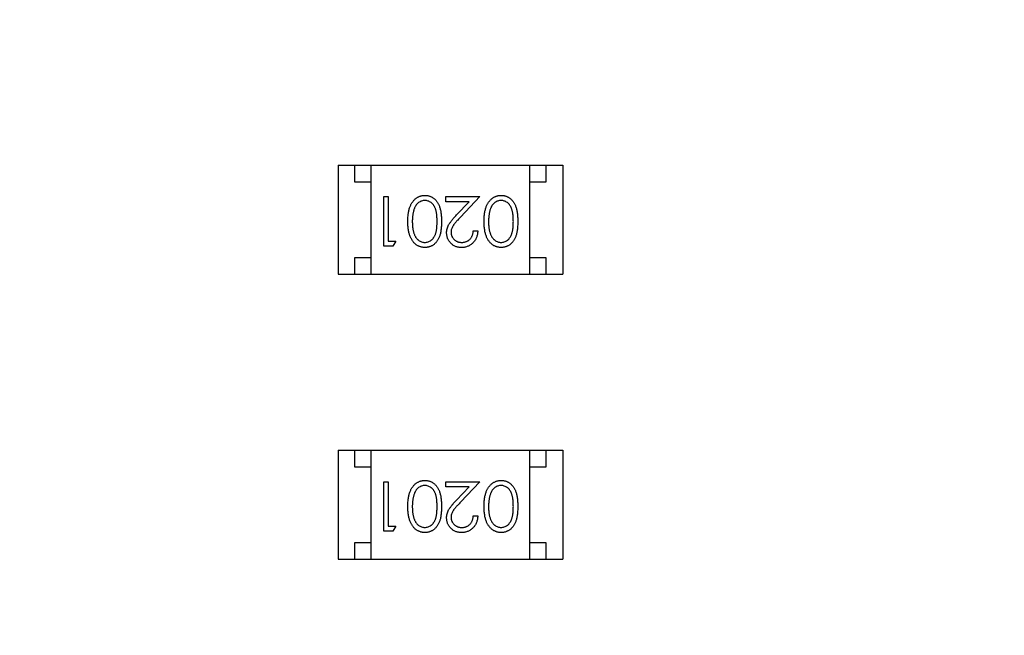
# Model space of a CAD drawing. Header units: millimetres. Extents: x 525 to 788, y 277 to 384.
# Tile 62 of 130: x 737.54 to 740.52, y 329.75 to 331.62. Entities that reach past the tile are written whole.
import ezdxf

# ---------------------------------------------------------------- set-up
doc = ezdxf.new("R2010")
doc.units = ezdxf.units.MM
doc.header["$LTSCALE"] = 5
doc.header["$PDMODE"] = 3
doc.header["$PDSIZE"] = 0.3125
doc.layers.get('0').update_dxf_attribs({"linetype": 'CONTINUOUS'})
doc.layers.get('Defpoints').update_dxf_attribs({"linetype": 'CONTINUOUS'})
doc.layers.add('dim', color=6, linetype='CONTINUOUS', lineweight=9)
doc.styles.add('Verdana', font='verdana.ttf', dxfattribs={"height": 3})
doc.dimstyles.new('aaaaaaaa 3.0', dxfattribs={"dimtxt": 3, "dimasz": 2.5, "dimexe": 1.25, "dimexo": 0.625, "dimtad": 1, "dimzin": 9, "dimdsep": 46, "dimtxsty": 'Verdana', "dimcen": 0, "dimazin": 0, "dimtfac": 1, "dimtofl": 0, "dimtmove": 0, "dimatfit": 3, "dimfxl": 1, "dimlwd": 25, "dimlwe": 25, "dimarcsym": 0})

# ---------------------------------------------------------------- blocks, each defined once
blk = doc.blocks.new('*D55')
at = {"layer": 'Defpoints', "color": 0}
for p in [(767.5081, 331.9082), (697.2861, 316.9379)]:
    blk.add_point(p, dxfattribs=at)
at = {"layer": 'dim', "color": 0, "lineweight": 25}
blk.add_line((785.4949, 335.7427), (769.9532, 332.4294), dxfattribs=at)
at = {"layer": 'dim', "color": 0}
blk.add_solid([(769.8663, 332.8369), (770.04, 332.0219), (767.5081, 331.9082)], dxfattribs=at)
at = {"layer": 'dim', "color": 0, "insert": (778.4472, 336.689), "char_height": 3, "attachment_point": 5, "rotation": 12.0345, "style": 'Verdana'}
blk.add_mtext('∅71.8', dxfattribs=at)

msp = doc.modelspace()

# ---------------------------------------------------------------- linework, layer by layer
at = {"linetype": 'Continuous'}
for p, q in [((738.5072, 331.1763), (738.5072, 330.8463)), ((738.5072, 331.1763), (739.1872, 331.1763)), ((738.5572, 331.1763), (738.5572, 331.1263)), ((738.6072, 330.8463), (738.6072, 331.1763)), ((739.0872, 330.8463), (739.0872, 331.1763)), ((739.1372, 331.1263), (739.1372, 331.1763)), ((739.1872, 331.1763), (739.1872, 330.8463)), ((738.5572, 331.1263), (738.6072, 331.1263)), ((739.0872, 331.1263), (739.1372, 331.1263)), ((738.6454, 330.931), (738.6454, 331.081)), ((738.6454, 331.081), (738.6588, 331.081)), ((738.6588, 331.081), (738.6588, 330.9464)), ((738.8338, 331.0656), (738.8338, 331.081)), ((738.8338, 331.081), (738.9358, 331.081)), ((738.9036, 331.0656), (738.8338, 331.0656)), ((738.8661, 331.0255), (738.9036, 331.0656)), ((738.9358, 331.081), (738.8776, 331.0189)), ((738.9165, 330.9771), (738.93, 330.9771)), ((738.6588, 330.9464), (738.6819, 330.9464)), ((738.6819, 330.9464), (738.6731, 330.931)), ((738.6731, 330.931), (738.6454, 330.931)), ((738.5572, 330.8963), (738.5572, 330.8463)), ((738.6072, 330.8963), (738.5572, 330.8963)), ((739.1372, 330.8963), (739.0872, 330.8963)), ((739.1372, 330.8463), (739.1372, 330.8963)), ((738.5072, 330.8463), (739.1872, 330.8463)), ((738.5072, 330.3136), (738.5072, 329.9836)), ((738.5072, 330.3136), (739.1872, 330.3136)), ((738.5572, 330.3136), (738.5572, 330.2636)), ((738.6072, 329.9836), (738.6072, 330.3136)), ((739.0872, 329.9836), (739.0872, 330.3136)), ((739.1372, 330.2636), (739.1372, 330.3136)), ((739.1872, 330.3136), (739.1872, 329.9836)), ((738.5572, 330.2636), (738.6072, 330.2636)), ((739.0872, 330.2636), (739.1372, 330.2636)), ((738.6454, 330.0683), (738.6454, 330.2183)), ((738.6454, 330.2183), (738.6588, 330.2183)), ((738.6588, 330.2183), (738.6588, 330.0837)), ((738.8338, 330.2029), (738.8338, 330.2183)), ((738.8338, 330.2183), (738.9358, 330.2183)), ((738.9036, 330.2029), (738.8338, 330.2029)), ((738.8661, 330.1629), (738.9036, 330.2029)), ((738.9358, 330.2183), (738.8776, 330.1562)), ((738.9165, 330.1145), (738.93, 330.1145)), ((738.6588, 330.0837), (738.6819, 330.0837)), ((738.6819, 330.0837), (738.6731, 330.0683)), ((738.6731, 330.0683), (738.6454, 330.0683)), ((738.5572, 330.0336), (738.5572, 329.9836)), ((738.6072, 330.0336), (738.5572, 330.0336)), ((739.1372, 330.0336), (739.0872, 330.0336)), ((739.1372, 329.9836), (739.1372, 330.0336)), ((738.5072, 329.9836), (739.1872, 329.9836))]:
    msp.add_line(p, q, dxfattribs=at)
msp.add_arc((732.3971, 324.423), 35.9, 323.58286, 216.35846, dxfattribs=at)
for points, knots in [([(738.7184, 331.006), (738.7185, 331.0083), (738.7185, 331.0128), (738.7188, 331.0193), (738.7194, 331.0255), (738.7201, 331.0313), (738.721, 331.0368), (738.7222, 331.0419), (738.7235, 331.0466), (738.7251, 331.051), (738.7269, 331.0551), (738.7288, 331.0589), (738.7309, 331.0624), (738.7332, 331.0657), (738.7356, 331.0688), (738.7382, 331.0716), (738.7409, 331.0741), (738.7438, 331.0763), (738.7468, 331.0783), (738.7499, 331.0801), (738.7531, 331.0815), (738.7563, 331.0827), (738.7597, 331.0837), (738.7631, 331.0843), (738.7666, 331.0848), (738.769, 331.0848), (738.7702, 331.0848)], [0, 0, 0, 0, 0.065063, 0.126773, 0.185516, 0.240765, 0.29298, 0.34225, 0.388919, 0.432776, 0.474628, 0.514775, 0.553606, 0.591426, 0.628028, 0.663804, 0.698984, 0.733591, 0.767628, 0.801208, 0.834264, 0.866981, 0.89972, 0.932702, 0.966176, 1, 1, 1, 1]), ([(738.7698, 331.0694), (738.7681, 331.0694), (738.7648, 331.0692), (738.7599, 331.0679), (738.7552, 331.0659), (738.7515, 331.0636), (738.7487, 331.0613), (738.7467, 331.0594), (738.7449, 331.0573), (738.7431, 331.055), (738.7415, 331.0524), (738.7401, 331.0497), (738.7387, 331.0468), (738.738, 331.0447), (738.7376, 331.0437)], [0, 0, 0, 0, 0.112813, 0.225394, 0.339595, 0.459675, 0.521735, 0.583926, 0.648174, 0.713881, 0.781004, 0.851451, 0.924051, 1, 1, 1, 1]), ([(738.8069, 331.006), (738.8069, 331.008), (738.8069, 331.0119), (738.8066, 331.0175), (738.8063, 331.0228), (738.8058, 331.0277), (738.8051, 331.0322), (738.8044, 331.0363), (738.8035, 331.0401), (738.8024, 331.0435), (738.8011, 331.0466), (738.7998, 331.0495), (738.7983, 331.0522), (738.7967, 331.0547), (738.7949, 331.0571), (738.793, 331.0592), (738.7909, 331.0611), (738.7881, 331.0634), (738.7843, 331.0658), (738.7796, 331.0679), (738.7747, 331.0692), (738.7714, 331.0694), (738.7698, 331.0694)], [0, 0, 0, 0, 0.072951, 0.141584, 0.205926, 0.265301, 0.320597, 0.371817, 0.41879, 0.461699, 0.502134, 0.540804, 0.578181, 0.614297, 0.649678, 0.684299, 0.718359, 0.752081, 0.817652, 0.879722, 0.939966, 1, 1, 1, 1]), ([(738.7702, 331.0848), (738.7714, 331.0848), (738.7737, 331.0848), (738.7772, 331.0844), (738.7805, 331.0837), (738.7838, 331.0828), (738.787, 331.0817), (738.7901, 331.0802), (738.7931, 331.0785), (738.796, 331.0766), (738.7988, 331.0744), (738.8015, 331.072), (738.804, 331.0692), (738.8063, 331.0663), (738.8084, 331.0631), (738.8105, 331.0596), (738.8123, 331.0559), (738.814, 331.0519), (738.8155, 331.0475), (738.8168, 331.0428), (738.8179, 331.0377), (738.8188, 331.0321), (738.8195, 331.0262), (738.82, 331.0198), (738.8203, 331.0131), (738.8204, 331.0084), (738.8204, 331.006)], [0, 0, 0, 0, 0.033787, 0.066622, 0.099285, 0.131361, 0.163585, 0.196104, 0.228902, 0.262158, 0.295991, 0.330218, 0.36506, 0.400951, 0.43762, 0.475708, 0.515381, 0.556414, 0.599765, 0.646424, 0.696431, 0.749782, 0.806573, 0.867436, 0.931887, 1, 1, 1, 1]), ([(738.9492, 331.006), (738.9492, 331.0083), (738.9493, 331.0128), (738.9496, 331.0193), (738.9501, 331.0255), (738.9508, 331.0313), (738.9518, 331.0368), (738.953, 331.0419), (738.9543, 331.0466), (738.9559, 331.051), (738.9577, 331.0551), (738.9596, 331.0589), (738.9617, 331.0624), (738.9639, 331.0657), (738.9663, 331.0688), (738.9689, 331.0716), (738.9717, 331.0741), (738.9746, 331.0763), (738.9776, 331.0783), (738.9807, 331.0801), (738.9839, 331.0815), (738.9871, 331.0827), (738.9905, 331.0837), (738.9939, 331.0843), (738.9974, 331.0848), (738.9998, 331.0848), (739.001, 331.0848)], [0, 0, 0, 0, 0.065063, 0.126773, 0.185516, 0.240765, 0.29298, 0.34225, 0.388919, 0.432776, 0.474628, 0.514775, 0.553606, 0.591426, 0.628028, 0.663804, 0.698984, 0.733591, 0.767628, 0.801208, 0.834264, 0.866981, 0.89972, 0.932702, 0.966176, 1, 1, 1, 1]), ([(739.0005, 331.0694), (738.9989, 331.0694), (738.9956, 331.0692), (738.9907, 331.0679), (738.986, 331.0659), (738.9823, 331.0636), (738.9795, 331.0613), (738.9775, 331.0594), (738.9756, 331.0573), (738.9739, 331.055), (738.9723, 331.0524), (738.9708, 331.0497), (738.9695, 331.0468), (738.9687, 331.0447), (738.9684, 331.0437)], [0, 0, 0, 0, 0.112813, 0.225394, 0.339595, 0.459675, 0.521735, 0.583926, 0.648174, 0.713881, 0.781004, 0.851451, 0.924051, 1, 1, 1, 1]), ([(739.0377, 331.006), (739.0377, 331.008), (739.0377, 331.0119), (739.0374, 331.0175), (739.037, 331.0228), (739.0366, 331.0277), (739.0359, 331.0322), (739.0352, 331.0363), (739.0342, 331.0401), (739.0331, 331.0435), (739.0319, 331.0466), (739.0305, 331.0495), (739.0291, 331.0522), (739.0274, 331.0547), (739.0257, 331.0571), (739.0238, 331.0592), (739.0217, 331.0611), (739.0189, 331.0634), (739.0151, 331.0658), (739.0104, 331.0679), (739.0055, 331.0692), (739.0022, 331.0694), (739.0005, 331.0694)], [0, 0, 0, 0, 0.072951, 0.141584, 0.205926, 0.265301, 0.320597, 0.371817, 0.41879, 0.461699, 0.502134, 0.540804, 0.578181, 0.614297, 0.649678, 0.684299, 0.718359, 0.752081, 0.817652, 0.879722, 0.939966, 1, 1, 1, 1]), ([(739.001, 331.0848), (739.0022, 331.0848), (739.0045, 331.0848), (739.008, 331.0844), (739.0113, 331.0837), (739.0146, 331.0828), (739.0178, 331.0817), (739.0209, 331.0802), (739.0239, 331.0785), (739.0268, 331.0766), (739.0296, 331.0744), (739.0323, 331.072), (739.0347, 331.0692), (739.037, 331.0663), (739.0392, 331.0631), (739.0412, 331.0596), (739.0431, 331.0559), (739.0448, 331.0519), (739.0463, 331.0475), (739.0476, 331.0428), (739.0487, 331.0377), (739.0496, 331.0321), (739.0503, 331.0262), (739.0508, 331.0198), (739.0511, 331.0131), (739.0511, 331.0084), (739.0511, 331.006)], [0, 0, 0, 0, 0.033787, 0.066622, 0.099285, 0.131361, 0.163585, 0.196104, 0.228902, 0.262158, 0.295991, 0.330218, 0.36506, 0.400951, 0.43762, 0.475708, 0.515381, 0.556414, 0.599765, 0.646424, 0.696431, 0.749782, 0.806573, 0.867436, 0.931887, 1, 1, 1, 1]), ([(738.7376, 331.0437), (738.7371, 331.0423), (738.7362, 331.0396), (738.735, 331.0354), (738.7341, 331.031), (738.7333, 331.0264), (738.7327, 331.0216), (738.7322, 331.0165), (738.732, 331.0113), (738.7319, 331.0078), (738.7319, 331.006)], [0, 0, 0, 0, 0.110588, 0.224542, 0.342503, 0.464324, 0.590756, 0.722227, 0.858843, 1, 1, 1, 1]), ([(738.9684, 331.0437), (738.9679, 331.0423), (738.967, 331.0396), (738.9658, 331.0354), (738.9649, 331.031), (738.964, 331.0264), (738.9635, 331.0216), (738.963, 331.0165), (738.9627, 331.0113), (738.9627, 331.0078), (738.9627, 331.006)], [0, 0, 0, 0, 0.110588, 0.224542, 0.342503, 0.464324, 0.590756, 0.722227, 0.858843, 1, 1, 1, 1]), ([(738.7702, 330.9271), (738.769, 330.9272), (738.7667, 330.9272), (738.7631, 330.9276), (738.7597, 330.9283), (738.7564, 330.9292), (738.7531, 330.9304), (738.75, 330.9318), (738.7469, 330.9335), (738.7439, 330.9355), (738.741, 330.9377), (738.7383, 330.9403), (738.7357, 330.943), (738.7333, 330.9461), (738.7311, 330.9494), (738.7289, 330.9529), (738.727, 330.9568), (738.7252, 330.9609), (738.7236, 330.9653), (738.7222, 330.97), (738.7211, 330.9751), (738.7201, 330.9806), (738.7194, 330.9865), (738.7188, 330.9927), (738.7185, 330.9992), (738.7185, 331.0037), (738.7184, 331.006)], [0, 0, 0, 0, 0.033788, 0.067194, 0.099862, 0.132567, 0.165151, 0.197913, 0.231319, 0.265083, 0.299255, 0.334399, 0.369943, 0.406284, 0.444064, 0.482998, 0.523354, 0.565537, 0.609613, 0.656391, 0.705885, 0.758325, 0.813832, 0.872795, 0.934722, 1, 1, 1, 1]), ([(738.7319, 331.006), (738.7319, 331.0042), (738.732, 331.0006), (738.7322, 330.9955), (738.7326, 330.9906), (738.7331, 330.9859), (738.7339, 330.9815), (738.7347, 330.9773), (738.7357, 330.9734), (738.7369, 330.9698), (738.7382, 330.9663), (738.7397, 330.9632), (738.7412, 330.9602), (738.7429, 330.9575), (738.7447, 330.955), (738.7467, 330.9528), (738.7487, 330.9508), (738.7516, 330.9485), (738.7553, 330.9462), (738.76, 330.944), (738.7648, 330.9428), (738.7681, 330.9426), (738.7698, 330.9425)], [0, 0, 0, 0, 0.065681, 0.128486, 0.188175, 0.245106, 0.299448, 0.350823, 0.399942, 0.446672, 0.491255, 0.533376, 0.573853, 0.612526, 0.649597, 0.685532, 0.720106, 0.753838, 0.818925, 0.880493, 0.940311, 1, 1, 1, 1]), ([(738.7698, 330.9425), (738.7714, 330.9426), (738.7747, 330.9428), (738.7796, 330.944), (738.7844, 330.9461), (738.7881, 330.9485), (738.791, 330.9507), (738.793, 330.9527), (738.7949, 330.9548), (738.7966, 330.9572), (738.7982, 330.9597), (738.7997, 330.9624), (738.8011, 330.9653), (738.8023, 330.9684), (738.8034, 330.9718), (738.8043, 330.9755), (738.8052, 330.9797), (738.8058, 330.9842), (738.8063, 330.9891), (738.8066, 330.9944), (738.8069, 331.0001), (738.8069, 331.004), (738.8069, 331.006)], [0, 0, 0, 0, 0.060387, 0.120883, 0.182755, 0.247811, 0.281299, 0.315088, 0.349702, 0.384857, 0.420966, 0.458511, 0.497175, 0.537602, 0.580503, 0.627468, 0.678388, 0.733983, 0.793747, 0.857714, 0.926698, 1, 1, 1, 1]), ([(738.8204, 331.006), (738.8204, 331.0036), (738.8203, 330.999), (738.82, 330.9922), (738.8195, 330.9858), (738.8188, 330.9798), (738.818, 330.9743), (738.8169, 330.9692), (738.8156, 330.9645), (738.8141, 330.9602), (738.8124, 330.9562), (738.8106, 330.9525), (738.8086, 330.949), (738.8064, 330.9458), (738.8041, 330.9429), (738.8016, 330.9401), (738.799, 330.9377), (738.7962, 330.9355), (738.7932, 330.9335), (738.7902, 330.9318), (738.7871, 330.9304), (738.7838, 330.9292), (738.7806, 330.9282), (738.7772, 330.9276), (738.7737, 330.9272), (738.7714, 330.9271), (738.7702, 330.9271)], [0, 0, 0, 0, 0.068595, 0.133246, 0.194313, 0.251279, 0.304513, 0.354235, 0.400481, 0.443411, 0.484015, 0.523252, 0.561042, 0.5979, 0.633518, 0.668314, 0.702496, 0.736685, 0.770293, 0.803437, 0.835913, 0.86846, 0.900847, 0.933467, 0.966258, 1, 1, 1, 1]), ([(738.8358, 330.9717), (738.8358, 330.9738), (738.836, 330.978), (738.8372, 330.984), (738.8391, 330.9899), (738.8414, 330.9947), (738.8438, 330.9985), (738.8459, 331.0017), (738.8483, 331.005), (738.8512, 331.0087), (738.8544, 331.0125), (738.8579, 331.0167), (738.8619, 331.021), (738.8647, 331.024), (738.8661, 331.0255)], [0, 0, 0, 0, 0.098702, 0.195672, 0.292422, 0.391343, 0.444462, 0.504229, 0.570352, 0.642546, 0.722288, 0.807921, 0.90047, 1, 1, 1, 1]), ([(738.8776, 331.0189), (738.8762, 331.0174), (738.8734, 331.0146), (738.8696, 331.0104), (738.8661, 331.0066), (738.8631, 331.003), (738.8604, 330.9998), (738.858, 330.9968), (738.8562, 330.9941), (738.8541, 330.991), (738.8521, 330.9872), (738.8504, 330.9826), (738.8494, 330.9778), (738.8493, 330.9746), (738.8492, 330.9729)], [0, 0, 0, 0, 0.110803, 0.212829, 0.306101, 0.390647, 0.466924, 0.534481, 0.593587, 0.644557, 0.7362, 0.825024, 0.911986, 1, 1, 1, 1]), ([(739.001, 330.9271), (738.9998, 330.9272), (738.9974, 330.9272), (738.9939, 330.9276), (738.9905, 330.9283), (738.9872, 330.9292), (738.9839, 330.9304), (738.9807, 330.9318), (738.9776, 330.9335), (738.9747, 330.9355), (738.9718, 330.9377), (738.9691, 330.9403), (738.9665, 330.943), (738.9641, 330.9461), (738.9618, 330.9494), (738.9597, 330.9529), (738.9578, 330.9568), (738.956, 330.9609), (738.9544, 330.9653), (738.953, 330.97), (738.9518, 330.9751), (738.9509, 330.9806), (738.9501, 330.9865), (738.9496, 330.9927), (738.9493, 330.9992), (738.9492, 331.0037), (738.9492, 331.006)], [0, 0, 0, 0, 0.033788, 0.067194, 0.099862, 0.132567, 0.165151, 0.197913, 0.231319, 0.265083, 0.299255, 0.334399, 0.369943, 0.406284, 0.444064, 0.482998, 0.523354, 0.565537, 0.609613, 0.656391, 0.705885, 0.758325, 0.813832, 0.872795, 0.934722, 1, 1, 1, 1]), ([(738.9627, 331.006), (738.9627, 331.0042), (738.9627, 331.0006), (738.9629, 330.9955), (738.9634, 330.9906), (738.9639, 330.9859), (738.9646, 330.9815), (738.9654, 330.9773), (738.9665, 330.9734), (738.9677, 330.9698), (738.969, 330.9663), (738.9704, 330.9632), (738.972, 330.9602), (738.9737, 330.9575), (738.9755, 330.955), (738.9774, 330.9528), (738.9795, 330.9508), (738.9823, 330.9485), (738.9861, 330.9462), (738.9908, 330.944), (738.9956, 330.9428), (738.9989, 330.9426), (739.0005, 330.9425)], [0, 0, 0, 0, 0.065681, 0.128486, 0.188175, 0.245106, 0.299448, 0.350823, 0.399942, 0.446672, 0.491255, 0.533376, 0.573853, 0.612526, 0.649597, 0.685532, 0.720106, 0.753838, 0.818925, 0.880493, 0.940311, 1, 1, 1, 1]), ([(739.0005, 330.9425), (739.0022, 330.9426), (739.0055, 330.9428), (739.0104, 330.944), (739.0151, 330.9461), (739.0189, 330.9485), (739.0217, 330.9507), (739.0237, 330.9527), (739.0256, 330.9548), (739.0274, 330.9572), (739.029, 330.9597), (739.0305, 330.9624), (739.0319, 330.9653), (739.0331, 330.9684), (739.0342, 330.9718), (739.0351, 330.9755), (739.0359, 330.9797), (739.0365, 330.9842), (739.0371, 330.9891), (739.0374, 330.9944), (739.0377, 331.0001), (739.0377, 331.004), (739.0377, 331.006)], [0, 0, 0, 0, 0.060387, 0.120883, 0.182755, 0.247811, 0.281299, 0.315088, 0.349702, 0.384857, 0.420966, 0.458511, 0.497175, 0.537602, 0.580503, 0.627468, 0.678388, 0.733983, 0.793747, 0.857714, 0.926698, 1, 1, 1, 1]), ([(739.0511, 331.006), (739.0511, 331.0036), (739.0511, 330.999), (739.0508, 330.9922), (739.0503, 330.9858), (739.0496, 330.9798), (739.0488, 330.9743), (739.0476, 330.9692), (739.0464, 330.9645), (739.0449, 330.9602), (739.0432, 330.9562), (739.0414, 330.9525), (739.0393, 330.949), (739.0372, 330.9458), (739.0349, 330.9429), (739.0324, 330.9401), (739.0297, 330.9377), (739.0269, 330.9355), (739.024, 330.9335), (739.0209, 330.9318), (739.0178, 330.9304), (739.0146, 330.9292), (739.0113, 330.9282), (739.008, 330.9276), (739.0045, 330.9272), (739.0022, 330.9271), (739.001, 330.9271)], [0, 0, 0, 0, 0.068595, 0.133246, 0.194313, 0.251279, 0.304513, 0.354235, 0.400481, 0.443411, 0.484015, 0.523252, 0.561042, 0.5979, 0.633518, 0.668314, 0.702496, 0.736685, 0.770293, 0.803437, 0.835913, 0.86846, 0.900847, 0.933467, 0.966258, 1, 1, 1, 1]), ([(738.93, 330.9771), (738.9299, 330.9753), (738.9297, 330.9718), (738.9289, 330.9667), (738.9278, 330.9618), (738.9261, 330.9572), (738.9241, 330.9528), (738.9217, 330.9487), (738.9188, 330.9448), (738.9155, 330.9411), (738.912, 330.9378), (738.9081, 330.935), (738.9041, 330.9326), (738.8999, 330.9306), (738.8955, 330.929), (738.8909, 330.9279), (738.886, 330.9272), (738.8827, 330.9272), (738.8811, 330.9271)], [0, 0, 0, 0, 0.068791, 0.135103, 0.198979, 0.261904, 0.323495, 0.385195, 0.446969, 0.509765, 0.572251, 0.633405, 0.693251, 0.752583, 0.812579, 0.873275, 0.93555, 1, 1, 1, 1]), ([(738.8818, 330.9425), (738.8829, 330.9425), (738.8852, 330.9426), (738.8886, 330.943), (738.8918, 330.9438), (738.8949, 330.9447), (738.8979, 330.946), (738.9006, 330.9476), (738.9033, 330.9495), (738.9057, 330.9516), (738.908, 330.954), (738.91, 330.9566), (738.9117, 330.9595), (738.9132, 330.9625), (738.9145, 330.9659), (738.9154, 330.9694), (738.9161, 330.9732), (738.9164, 330.9758), (738.9165, 330.9771)], [0, 0, 0, 0, 0.064439, 0.126547, 0.186887, 0.245878, 0.304041, 0.362191, 0.420976, 0.48066, 0.5406, 0.600689, 0.661936, 0.724443, 0.789038, 0.856314, 0.926352, 1, 1, 1, 1]), ([(738.8811, 330.9271), (738.8794, 330.9272), (738.8762, 330.9272), (738.8715, 330.9279), (738.867, 330.9289), (738.8627, 330.9303), (738.8587, 330.9323), (738.855, 330.9346), (738.8514, 330.9372), (738.8482, 330.9404), (738.8453, 330.9437), (738.8428, 330.9473), (738.8406, 330.951), (738.8388, 330.9548), (738.8375, 330.9589), (738.8365, 330.963), (738.8359, 330.9673), (738.8358, 330.9702), (738.8358, 330.9717)], [0, 0, 0, 0, 0.069475, 0.136517, 0.200789, 0.26383, 0.325735, 0.387291, 0.449509, 0.512968, 0.576275, 0.63758, 0.697903, 0.757172, 0.816599, 0.876653, 0.93729, 1, 1, 1, 1]), ([(738.8492, 330.9729), (738.8492, 330.9719), (738.8493, 330.9699), (738.8498, 330.9669), (738.8505, 330.9641), (738.8515, 330.9613), (738.8529, 330.9587), (738.8545, 330.9562), (738.8564, 330.9537), (738.8586, 330.9515), (738.861, 330.9494), (738.8636, 330.9475), (738.8663, 330.946), (738.8691, 330.9447), (738.8721, 330.9437), (738.8752, 330.943), (738.8784, 330.9426), (738.8806, 330.9425), (738.8818, 330.9425)], [0, 0, 0, 0, 0.061965, 0.122122, 0.180988, 0.239933, 0.299906, 0.359989, 0.421776, 0.486576, 0.551535, 0.615018, 0.677259, 0.73973, 0.80305, 0.866495, 0.931973, 1, 1, 1, 1]), ([(738.7184, 330.1434), (738.7185, 330.1457), (738.7185, 330.1501), (738.7188, 330.1567), (738.7194, 330.1629), (738.7201, 330.1687), (738.721, 330.1741), (738.7222, 330.1792), (738.7235, 330.184), (738.7251, 330.1883), (738.7269, 330.1924), (738.7288, 330.1962), (738.7309, 330.1998), (738.7332, 330.2031), (738.7356, 330.2061), (738.7382, 330.2089), (738.7409, 330.2114), (738.7438, 330.2137), (738.7468, 330.2157), (738.7499, 330.2174), (738.7531, 330.2189), (738.7563, 330.2201), (738.7597, 330.221), (738.7631, 330.2217), (738.7666, 330.2221), (738.769, 330.2221), (738.7702, 330.2222)], [0, 0, 0, 0, 0.065063, 0.126773, 0.185516, 0.240765, 0.29298, 0.34225, 0.388919, 0.432776, 0.474628, 0.514775, 0.553606, 0.591426, 0.628028, 0.663804, 0.698984, 0.733591, 0.767628, 0.801208, 0.834264, 0.866981, 0.89972, 0.932702, 0.966176, 1, 1, 1, 1]), ([(738.7698, 330.2068), (738.7681, 330.2067), (738.7648, 330.2066), (738.7599, 330.2053), (738.7552, 330.2033), (738.7515, 330.2009), (738.7487, 330.1987), (738.7467, 330.1968), (738.7449, 330.1946), (738.7431, 330.1923), (738.7415, 330.1898), (738.7401, 330.1871), (738.7387, 330.1841), (738.738, 330.1821), (738.7376, 330.181)], [0, 0, 0, 0, 0.112813, 0.225394, 0.339595, 0.459675, 0.521735, 0.583926, 0.648174, 0.713881, 0.781004, 0.851451, 0.924051, 1, 1, 1, 1]), ([(738.8069, 330.1433), (738.8069, 330.1453), (738.8069, 330.1492), (738.8066, 330.1549), (738.8063, 330.1601), (738.8058, 330.165), (738.8051, 330.1695), (738.8044, 330.1737), (738.8035, 330.1774), (738.8024, 330.1809), (738.8011, 330.184), (738.7998, 330.1869), (738.7983, 330.1896), (738.7967, 330.1921), (738.7949, 330.1944), (738.793, 330.1966), (738.7909, 330.1985), (738.7881, 330.2008), (738.7843, 330.2032), (738.7796, 330.2052), (738.7747, 330.2065), (738.7714, 330.2067), (738.7698, 330.2068)], [0, 0, 0, 0, 0.072951, 0.141584, 0.205926, 0.265301, 0.320597, 0.371817, 0.41879, 0.461699, 0.502134, 0.540804, 0.578181, 0.614297, 0.649678, 0.684299, 0.718359, 0.752081, 0.817652, 0.879722, 0.939966, 1, 1, 1, 1]), ([(738.7702, 330.2222), (738.7714, 330.2221), (738.7737, 330.2221), (738.7772, 330.2217), (738.7805, 330.221), (738.7838, 330.2201), (738.787, 330.219), (738.7901, 330.2175), (738.7931, 330.2159), (738.796, 330.2139), (738.7988, 330.2117), (738.8015, 330.2093), (738.804, 330.2066), (738.8063, 330.2036), (738.8084, 330.2004), (738.8105, 330.1969), (738.8123, 330.1932), (738.814, 330.1892), (738.8155, 330.1849), (738.8168, 330.1801), (738.8179, 330.175), (738.8188, 330.1695), (738.8195, 330.1635), (738.82, 330.1572), (738.8203, 330.1504), (738.8204, 330.1458), (738.8204, 330.1434)], [0, 0, 0, 0, 0.033787, 0.066622, 0.099285, 0.131361, 0.163585, 0.196104, 0.228902, 0.262158, 0.295991, 0.330218, 0.36506, 0.400951, 0.43762, 0.475708, 0.515381, 0.556414, 0.599765, 0.646424, 0.696431, 0.749782, 0.806573, 0.867436, 0.931887, 1, 1, 1, 1]), ([(738.9492, 330.1434), (738.9492, 330.1457), (738.9493, 330.1501), (738.9496, 330.1567), (738.9501, 330.1629), (738.9508, 330.1687), (738.9518, 330.1741), (738.953, 330.1792), (738.9543, 330.184), (738.9559, 330.1883), (738.9577, 330.1924), (738.9596, 330.1962), (738.9617, 330.1998), (738.9639, 330.2031), (738.9663, 330.2061), (738.9689, 330.2089), (738.9717, 330.2114), (738.9746, 330.2137), (738.9776, 330.2157), (738.9807, 330.2174), (738.9839, 330.2189), (738.9871, 330.2201), (738.9905, 330.221), (738.9939, 330.2217), (738.9974, 330.2221), (738.9998, 330.2221), (739.001, 330.2222)], [0, 0, 0, 0, 0.065063, 0.126773, 0.185516, 0.240765, 0.29298, 0.34225, 0.388919, 0.432776, 0.474628, 0.514775, 0.553606, 0.591426, 0.628028, 0.663804, 0.698984, 0.733591, 0.767628, 0.801208, 0.834264, 0.866981, 0.89972, 0.932702, 0.966176, 1, 1, 1, 1]), ([(739.0005, 330.2068), (738.9989, 330.2067), (738.9956, 330.2066), (738.9907, 330.2053), (738.986, 330.2033), (738.9823, 330.2009), (738.9795, 330.1987), (738.9775, 330.1968), (738.9756, 330.1946), (738.9739, 330.1923), (738.9723, 330.1898), (738.9708, 330.1871), (738.9695, 330.1841), (738.9687, 330.1821), (738.9684, 330.181)], [0, 0, 0, 0, 0.112813, 0.225394, 0.339595, 0.459675, 0.521735, 0.583926, 0.648174, 0.713881, 0.781004, 0.851451, 0.924051, 1, 1, 1, 1]), ([(739.0377, 330.1433), (739.0377, 330.1453), (739.0377, 330.1492), (739.0374, 330.1549), (739.037, 330.1601), (739.0366, 330.165), (739.0359, 330.1695), (739.0352, 330.1737), (739.0342, 330.1774), (739.0331, 330.1809), (739.0319, 330.184), (739.0305, 330.1869), (739.0291, 330.1896), (739.0274, 330.1921), (739.0257, 330.1944), (739.0238, 330.1966), (739.0217, 330.1985), (739.0189, 330.2008), (739.0151, 330.2032), (739.0104, 330.2052), (739.0055, 330.2065), (739.0022, 330.2067), (739.0005, 330.2068)], [0, 0, 0, 0, 0.072951, 0.141584, 0.205926, 0.265301, 0.320597, 0.371817, 0.41879, 0.461699, 0.502134, 0.540804, 0.578181, 0.614297, 0.649678, 0.684299, 0.718359, 0.752081, 0.817652, 0.879722, 0.939966, 1, 1, 1, 1]), ([(739.001, 330.2222), (739.0022, 330.2221), (739.0045, 330.2221), (739.008, 330.2217), (739.0113, 330.221), (739.0146, 330.2201), (739.0178, 330.219), (739.0209, 330.2175), (739.0239, 330.2159), (739.0268, 330.2139), (739.0296, 330.2117), (739.0323, 330.2093), (739.0347, 330.2066), (739.037, 330.2036), (739.0392, 330.2004), (739.0412, 330.1969), (739.0431, 330.1932), (739.0448, 330.1892), (739.0463, 330.1849), (739.0476, 330.1801), (739.0487, 330.175), (739.0496, 330.1695), (739.0503, 330.1635), (739.0508, 330.1572), (739.0511, 330.1504), (739.0511, 330.1458), (739.0511, 330.1434)], [0, 0, 0, 0, 0.033787, 0.066622, 0.099285, 0.131361, 0.163585, 0.196104, 0.228902, 0.262158, 0.295991, 0.330218, 0.36506, 0.400951, 0.43762, 0.475708, 0.515381, 0.556414, 0.599765, 0.646424, 0.696431, 0.749782, 0.806573, 0.867436, 0.931887, 1, 1, 1, 1]), ([(738.7376, 330.181), (738.7371, 330.1797), (738.7362, 330.177), (738.735, 330.1728), (738.7341, 330.1683), (738.7333, 330.1637), (738.7327, 330.1589), (738.7322, 330.1539), (738.732, 330.1487), (738.7319, 330.1451), (738.7319, 330.1433)], [0, 0, 0, 0, 0.110588, 0.224542, 0.342503, 0.464324, 0.590756, 0.722227, 0.858843, 1, 1, 1, 1]), ([(738.9684, 330.181), (738.9679, 330.1797), (738.967, 330.177), (738.9658, 330.1728), (738.9649, 330.1683), (738.964, 330.1637), (738.9635, 330.1589), (738.963, 330.1539), (738.9627, 330.1487), (738.9627, 330.1451), (738.9627, 330.1433)], [0, 0, 0, 0, 0.110588, 0.224542, 0.342503, 0.464324, 0.590756, 0.722227, 0.858843, 1, 1, 1, 1]), ([(738.7702, 330.0645), (738.769, 330.0645), (738.7667, 330.0645), (738.7631, 330.0649), (738.7597, 330.0656), (738.7564, 330.0665), (738.7531, 330.0677), (738.75, 330.0692), (738.7469, 330.0709), (738.7439, 330.0729), (738.741, 330.0751), (738.7383, 330.0776), (738.7357, 330.0804), (738.7333, 330.0834), (738.7311, 330.0867), (738.7289, 330.0903), (738.727, 330.0941), (738.7252, 330.0982), (738.7236, 330.1026), (738.7222, 330.1074), (738.7211, 330.1125), (738.7201, 330.118), (738.7194, 330.1238), (738.7188, 330.13), (738.7185, 330.1366), (738.7185, 330.1411), (738.7184, 330.1434)], [0, 0, 0, 0, 0.033788, 0.067194, 0.099862, 0.132567, 0.165151, 0.197913, 0.231319, 0.265083, 0.299255, 0.334399, 0.369943, 0.406284, 0.444064, 0.482998, 0.523354, 0.565537, 0.609613, 0.656391, 0.705885, 0.758325, 0.813832, 0.872795, 0.934722, 1, 1, 1, 1]), ([(738.7319, 330.1433), (738.7319, 330.1415), (738.732, 330.138), (738.7322, 330.1328), (738.7326, 330.1279), (738.7331, 330.1233), (738.7339, 330.1188), (738.7347, 330.1147), (738.7357, 330.1108), (738.7369, 330.1071), (738.7382, 330.1037), (738.7397, 330.1005), (738.7412, 330.0976), (738.7429, 330.0948), (738.7447, 330.0924), (738.7467, 330.0901), (738.7487, 330.0881), (738.7516, 330.0858), (738.7553, 330.0835), (738.76, 330.0814), (738.7648, 330.0801), (738.7681, 330.0799), (738.7698, 330.0799)], [0, 0, 0, 0, 0.065681, 0.128486, 0.188175, 0.245106, 0.299448, 0.350823, 0.399942, 0.446672, 0.491255, 0.533376, 0.573853, 0.612526, 0.649597, 0.685532, 0.720106, 0.753838, 0.818925, 0.880493, 0.940311, 1, 1, 1, 1]), ([(738.7698, 330.0799), (738.7714, 330.0799), (738.7747, 330.0801), (738.7796, 330.0813), (738.7844, 330.0835), (738.7881, 330.0858), (738.791, 330.0881), (738.793, 330.09), (738.7949, 330.0922), (738.7966, 330.0945), (738.7982, 330.097), (738.7997, 330.0997), (738.8011, 330.1026), (738.8023, 330.1057), (738.8034, 330.1091), (738.8043, 330.1129), (738.8052, 330.117), (738.8058, 330.1216), (738.8063, 330.1265), (738.8066, 330.1317), (738.8069, 330.1374), (738.8069, 330.1413), (738.8069, 330.1433)], [0, 0, 0, 0, 0.060387, 0.120883, 0.182755, 0.247811, 0.281299, 0.315088, 0.349702, 0.384857, 0.420966, 0.458511, 0.497175, 0.537602, 0.580503, 0.627468, 0.678388, 0.733983, 0.793747, 0.857714, 0.926698, 1, 1, 1, 1]), ([(738.8204, 330.1434), (738.8204, 330.141), (738.8203, 330.1363), (738.82, 330.1295), (738.8195, 330.1231), (738.8188, 330.1172), (738.818, 330.1116), (738.8169, 330.1065), (738.8156, 330.1018), (738.8141, 330.0975), (738.8124, 330.0935), (738.8106, 330.0898), (738.8086, 330.0864), (738.8064, 330.0832), (738.8041, 330.0802), (738.8016, 330.0775), (738.799, 330.075), (738.7962, 330.0728), (738.7932, 330.0709), (738.7902, 330.0692), (738.7871, 330.0677), (738.7838, 330.0665), (738.7806, 330.0656), (738.7772, 330.0649), (738.7737, 330.0645), (738.7714, 330.0645), (738.7702, 330.0645)], [0, 0, 0, 0, 0.068595, 0.133246, 0.194313, 0.251279, 0.304513, 0.354235, 0.400481, 0.443411, 0.484015, 0.523252, 0.561042, 0.5979, 0.633518, 0.668314, 0.702496, 0.736685, 0.770293, 0.803437, 0.835913, 0.86846, 0.900847, 0.933467, 0.966258, 1, 1, 1, 1]), ([(738.8358, 330.1091), (738.8358, 330.1112), (738.836, 330.1153), (738.8372, 330.1214), (738.8391, 330.1273), (738.8414, 330.132), (738.8438, 330.1358), (738.8459, 330.139), (738.8483, 330.1424), (738.8512, 330.146), (738.8544, 330.1499), (738.8579, 330.154), (738.8619, 330.1584), (738.8647, 330.1613), (738.8661, 330.1629)], [0, 0, 0, 0, 0.098702, 0.195672, 0.292422, 0.391343, 0.444462, 0.504229, 0.570352, 0.642546, 0.722288, 0.807921, 0.90047, 1, 1, 1, 1]), ([(738.8776, 330.1562), (738.8762, 330.1548), (738.8734, 330.1519), (738.8696, 330.1478), (738.8661, 330.1439), (738.8631, 330.1404), (738.8604, 330.1371), (738.858, 330.1342), (738.8562, 330.1315), (738.8541, 330.1284), (738.8521, 330.1246), (738.8504, 330.1199), (738.8494, 330.1151), (738.8493, 330.1119), (738.8492, 330.1103)], [0, 0, 0, 0, 0.110803, 0.212829, 0.306101, 0.390647, 0.466924, 0.534481, 0.593587, 0.644557, 0.7362, 0.825024, 0.911986, 1, 1, 1, 1]), ([(739.001, 330.0645), (738.9998, 330.0645), (738.9974, 330.0645), (738.9939, 330.0649), (738.9905, 330.0656), (738.9872, 330.0665), (738.9839, 330.0677), (738.9807, 330.0692), (738.9776, 330.0709), (738.9747, 330.0729), (738.9718, 330.0751), (738.9691, 330.0776), (738.9665, 330.0804), (738.9641, 330.0834), (738.9618, 330.0867), (738.9597, 330.0903), (738.9578, 330.0941), (738.956, 330.0982), (738.9544, 330.1026), (738.953, 330.1074), (738.9518, 330.1125), (738.9509, 330.118), (738.9501, 330.1238), (738.9496, 330.13), (738.9493, 330.1366), (738.9492, 330.1411), (738.9492, 330.1434)], [0, 0, 0, 0, 0.033788, 0.067194, 0.099862, 0.132567, 0.165151, 0.197913, 0.231319, 0.265083, 0.299255, 0.334399, 0.369943, 0.406284, 0.444064, 0.482998, 0.523354, 0.565537, 0.609613, 0.656391, 0.705885, 0.758325, 0.813832, 0.872795, 0.934722, 1, 1, 1, 1]), ([(738.9627, 330.1433), (738.9627, 330.1415), (738.9627, 330.138), (738.9629, 330.1328), (738.9634, 330.1279), (738.9639, 330.1233), (738.9646, 330.1188), (738.9654, 330.1147), (738.9665, 330.1108), (738.9677, 330.1071), (738.969, 330.1037), (738.9704, 330.1005), (738.972, 330.0976), (738.9737, 330.0948), (738.9755, 330.0924), (738.9774, 330.0901), (738.9795, 330.0881), (738.9823, 330.0858), (738.9861, 330.0835), (738.9908, 330.0814), (738.9956, 330.0801), (738.9989, 330.0799), (739.0005, 330.0799)], [0, 0, 0, 0, 0.065681, 0.128486, 0.188175, 0.245106, 0.299448, 0.350823, 0.399942, 0.446672, 0.491255, 0.533376, 0.573853, 0.612526, 0.649597, 0.685532, 0.720106, 0.753838, 0.818925, 0.880493, 0.940311, 1, 1, 1, 1]), ([(739.0005, 330.0799), (739.0022, 330.0799), (739.0055, 330.0801), (739.0104, 330.0813), (739.0151, 330.0835), (739.0189, 330.0858), (739.0217, 330.0881), (739.0237, 330.09), (739.0256, 330.0922), (739.0274, 330.0945), (739.029, 330.097), (739.0305, 330.0997), (739.0319, 330.1026), (739.0331, 330.1057), (739.0342, 330.1091), (739.0351, 330.1129), (739.0359, 330.117), (739.0365, 330.1216), (739.0371, 330.1265), (739.0374, 330.1317), (739.0377, 330.1374), (739.0377, 330.1413), (739.0377, 330.1433)], [0, 0, 0, 0, 0.060387, 0.120883, 0.182755, 0.247811, 0.281299, 0.315088, 0.349702, 0.384857, 0.420966, 0.458511, 0.497175, 0.537602, 0.580503, 0.627468, 0.678388, 0.733983, 0.793747, 0.857714, 0.926698, 1, 1, 1, 1]), ([(739.0511, 330.1434), (739.0511, 330.141), (739.0511, 330.1363), (739.0508, 330.1295), (739.0503, 330.1231), (739.0496, 330.1172), (739.0488, 330.1116), (739.0476, 330.1065), (739.0464, 330.1018), (739.0449, 330.0975), (739.0432, 330.0935), (739.0414, 330.0898), (739.0393, 330.0864), (739.0372, 330.0832), (739.0349, 330.0802), (739.0324, 330.0775), (739.0297, 330.075), (739.0269, 330.0728), (739.024, 330.0709), (739.0209, 330.0692), (739.0178, 330.0677), (739.0146, 330.0665), (739.0113, 330.0656), (739.008, 330.0649), (739.0045, 330.0645), (739.0022, 330.0645), (739.001, 330.0645)], [0, 0, 0, 0, 0.068595, 0.133246, 0.194313, 0.251279, 0.304513, 0.354235, 0.400481, 0.443411, 0.484015, 0.523252, 0.561042, 0.5979, 0.633518, 0.668314, 0.702496, 0.736685, 0.770293, 0.803437, 0.835913, 0.86846, 0.900847, 0.933467, 0.966258, 1, 1, 1, 1]), ([(738.8492, 330.1103), (738.8492, 330.1092), (738.8493, 330.1072), (738.8498, 330.1043), (738.8505, 330.1014), (738.8515, 330.0987), (738.8529, 330.096), (738.8545, 330.0935), (738.8564, 330.0911), (738.8586, 330.0888), (738.861, 330.0867), (738.8636, 330.0849), (738.8663, 330.0833), (738.8691, 330.0821), (738.8721, 330.0811), (738.8752, 330.0804), (738.8784, 330.0799), (738.8806, 330.0799), (738.8818, 330.0799)], [0, 0, 0, 0, 0.061965, 0.122122, 0.180988, 0.239933, 0.299906, 0.359989, 0.421776, 0.486576, 0.551535, 0.615018, 0.677259, 0.73973, 0.80305, 0.866495, 0.931973, 1, 1, 1, 1]), ([(738.93, 330.1145), (738.9299, 330.1127), (738.9297, 330.1092), (738.9289, 330.1041), (738.9278, 330.0992), (738.9261, 330.0946), (738.9241, 330.0902), (738.9217, 330.086), (738.9188, 330.0821), (738.9155, 330.0785), (738.912, 330.0752), (738.9081, 330.0723), (738.9041, 330.0699), (738.8999, 330.0679), (738.8955, 330.0664), (738.8909, 330.0653), (738.886, 330.0646), (738.8827, 330.0645), (738.8811, 330.0645)], [0, 0, 0, 0, 0.068791, 0.135103, 0.198979, 0.261904, 0.323495, 0.385195, 0.446969, 0.509765, 0.572251, 0.633405, 0.693251, 0.752583, 0.812579, 0.873275, 0.93555, 1, 1, 1, 1]), ([(738.8818, 330.0799), (738.8829, 330.0799), (738.8852, 330.0799), (738.8886, 330.0804), (738.8918, 330.0811), (738.8949, 330.0821), (738.8979, 330.0834), (738.9006, 330.0849), (738.9033, 330.0868), (738.9057, 330.0889), (738.908, 330.0913), (738.91, 330.0939), (738.9117, 330.0968), (738.9132, 330.0999), (738.9145, 330.1032), (738.9154, 330.1068), (738.9161, 330.1105), (738.9164, 330.1131), (738.9165, 330.1145)], [0, 0, 0, 0, 0.064439, 0.126547, 0.186887, 0.245878, 0.304041, 0.362191, 0.420976, 0.48066, 0.5406, 0.600689, 0.661936, 0.724443, 0.789038, 0.856314, 0.926352, 1, 1, 1, 1]), ([(738.8811, 330.0645), (738.8794, 330.0645), (738.8762, 330.0646), (738.8715, 330.0652), (738.867, 330.0663), (738.8627, 330.0677), (738.8587, 330.0696), (738.855, 330.0719), (738.8514, 330.0746), (738.8482, 330.0777), (738.8453, 330.0811), (738.8428, 330.0846), (738.8406, 330.0883), (738.8388, 330.0922), (738.8375, 330.0962), (738.8365, 330.1003), (738.8359, 330.1047), (738.8358, 330.1076), (738.8358, 330.1091)], [0, 0, 0, 0, 0.069475, 0.136517, 0.200789, 0.26383, 0.325735, 0.387291, 0.449509, 0.512968, 0.576275, 0.63758, 0.697903, 0.757172, 0.816599, 0.876653, 0.93729, 1, 1, 1, 1])]:
    msp.add_open_spline(points, degree=3, knots=knots, dxfattribs=at)

# ---------------------------------------------------------------- dimensions: what is measured, and where the dimension line sits
at = {"layer": 'dim'}
dim = msp.add_diameter_dim_2p(p1=(697.2861, 316.9379), p2=(767.5081, 331.9082), dimstyle='aaaaaaaa 3.0', dxfattribs=at)
dim.commit()
dim.dimension.update_dxf_attribs({"geometry": '*D55', "text_midpoint": (777.7194, 334.0851), "dimtype": 163})

doc.saveas('drawing.dxf')
